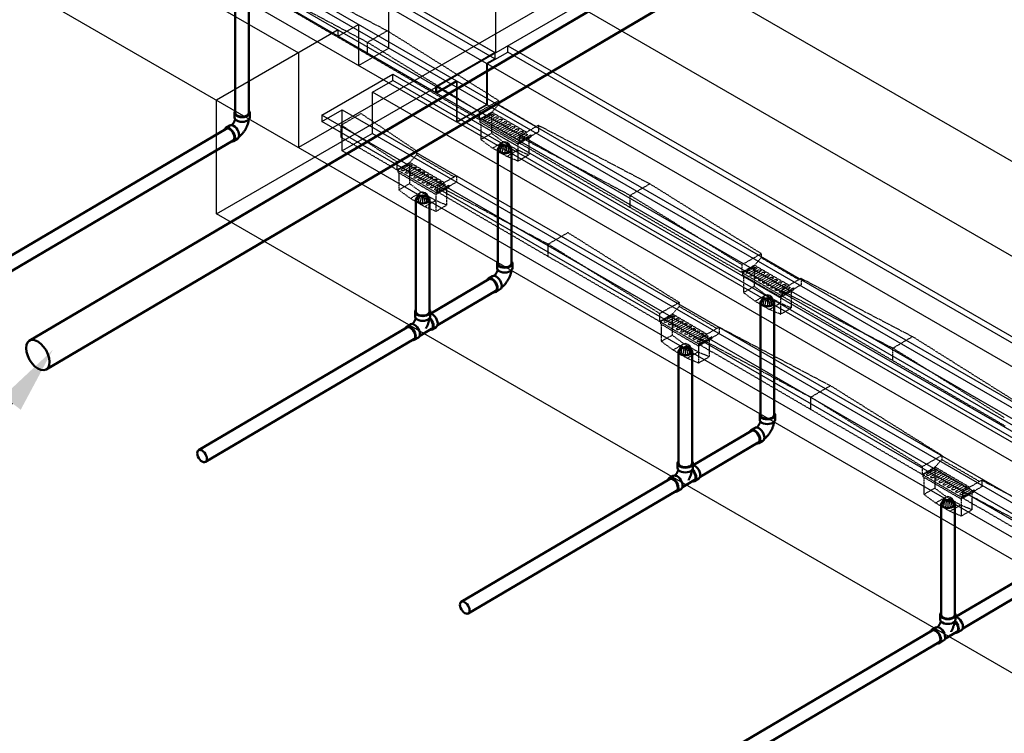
# Model space of a CAD drawing. Header units: inches. Extents: x 169 to 20644, y -1032 to 721.
# Tile 7 of 42: x 642 to 897, y 63 to 247. Entities that reach past the tile are written whole.
import ezdxf
from ezdxf import colors
from ezdxf.entities.mleader import LeaderData, LeaderLine
from ezdxf.math import Vec2, Vec3

# ---------------------------------------------------------------- set-up
doc = ezdxf.new("R2010")
doc.units = ezdxf.units.IN
doc.header["$LTSCALE"] = 0.5
doc.header["$MEASUREMENT"] = 0
doc.linetypes.add('HIDDEN2', pattern=[0.1875, 0.125, -0.0625])
for name, color, linetype in [('M-DETL-LIGHT', 1, 'Continuous'), ('M-SECT-PATT', 8, 'Continuous'), ('P-PIPE', 3, 'Continuous'), ('S-ANNO-DIMS', 1, 'Continuous')]:
    doc.layers.add(name, color=color, linetype=linetype)
doc.styles.add('Annotative', font='romans.shx', dxfattribs={"width": 0.8, "height": 0.125})

# ---------------------------------------------------------------- blocks, each defined once
blk = doc.blocks.new('Tee Reducing Sanitary - PVC - Sch 40 - DWV - Standard-1095242-DRAINAGE ISOMETRIC')
at = {"layer": 'P-PIPE', "color": 90, "lineweight": 50}
for p, q in [((1207.93, -120.52), (1207.93, -121.74)), ((1211.88, -121.74), (1211.88, -120.52)), ((1206.8, -123.78), (1205.73, -124.41)), ((1212.33, -125.12), (1213.39, -124.49)), ((1207.74, -127.82), (1208.8, -127.19)), ((1209.15, -126.73), (1212.22, -124.92))]:
    blk.add_line(p, q, dxfattribs=at)
for points in [[(1208.11, -120.05, 0), (1207.99, -120.22, 0), (1207.93, -120.52, 0), (1207.99, -120.81, 0), (1208.19, -121.09, 0), (1208.51, -121.32, 0)], [(1208.51, -122.55, 0), (1208.19, -122.31, 0), (1207.99, -122.04, 0), (1207.93, -121.74, 0)], [(1208.51, -121.32, 0), (1208.92, -121.51, 0), (1209.39, -121.62, 0), (1209.91, -121.66, 0), (1210.42, -121.62, 0), (1210.9, -121.51, 0), (1211.3, -121.32, 0), (1211.62, -121.09, 0), (1211.82, -120.81, 0), (1211.88, -120.52, 0), (1211.82, -120.22, 0), (1211.65, -119.99, 0)], [(1211.88, -121.74, 0), (1211.82, -122.04, 0), (1211.62, -122.31, 0), (1211.3, -122.55, 0), (1210.9, -122.73, 0), (1210.42, -122.84, 0), (1209.91, -122.88, 0), (1209.39, -122.84, 0), (1208.92, -122.73, 0), (1208.51, -122.55, 0)], [(1211.78, -125.18, 0), (1212.04, -125.21, 0), (1212.33, -125.12, 0), (1212.55, -124.91, 0), (1212.68, -124.61, 0), (1212.73, -124.22, 0), (1212.68, -123.78, 0), (1212.53, -123.31, 0), (1212.31, -122.85, 0), (1212.01, -122.42, 0), (1211.76, -122.16, 0)], [(1211.9, -121.01, 0), (1212.01, -121.02, 0), (1212.37, -121.18, 0)], [(1212.37, -121.18, 0), (1212.74, -121.44, 0), (1213.08, -121.8, 0), (1213.37, -122.22, 0), (1213.59, -122.68, 0), (1213.74, -123.15, 0), (1213.79, -123.59, 0), (1213.74, -123.98, 0), (1213.61, -124.29, 0), (1213.4, -124.48, 0)], [(1206.72, -124.51, 0), (1206.36, -124.35, 0), (1206.03, -124.32, 0), (1205.74, -124.41, 0), (1205.52, -124.61, 0), (1205.42, -124.84, 0)], [(1207.12, -127.88, 0), (1207.45, -127.91, 0), (1207.74, -127.82, 0), (1207.96, -127.62, 0), (1208.09, -127.31, 0), (1208.14, -126.92, 0), (1208.09, -126.48, 0), (1207.94, -126.01, 0), (1207.72, -125.55, 0), (1207.43, -125.13, 0), (1207.09, -124.77, 0), (1206.72, -124.51, 0)], [(1206.8, -123.78, 0), (1207.09, -123.69, 0), (1207.42, -123.73, 0), (1207.79, -123.88, 0)], [(1208.1, -122.18, 0), (1208.06, -122.32, 0), (1208.03, -122.39, 0), (1208.01, -122.46, 0), (1207.98, -122.54, 0), (1207.95, -122.61, 0), (1207.92, -122.69, 0), (1207.89, -122.76, 0), (1207.85, -122.84, 0), (1207.81, -122.91, 0), (1207.77, -122.98, 0), (1207.73, -123.06, 0), (1207.69, -123.13, 0), (1207.64, -123.2, 0), (1207.6, -123.27, 0), (1207.55, -123.33, 0), (1207.5, -123.4, 0), (1207.45, -123.46, 0), (1207.4, -123.52, 0), (1207.35, -123.58, 0), (1207.3, -123.64, 0), (1207.25, -123.69, 0), (1207.24, -123.7, 0)], [(1207.79, -123.88, 0), (1208.15, -124.15, 0), (1208.49, -124.5, 0), (1208.78, -124.92, 0), (1209, -125.39, 0), (1209.15, -125.85, 0), (1209.2, -126.3, 0), (1209.16, -126.69, 0), (1209.02, -126.99, 0), (1208.8, -127.2, 0)], [(1211.61, -122.37, 0), (1211.61, -122.39, 0), (1211.59, -122.55, 0), (1211.56, -122.7, 0), (1211.53, -122.86, 0), (1211.49, -123.02, 0), (1211.45, -123.18, 0), (1211.41, -123.33, 0), (1211.36, -123.49, 0), (1211.31, -123.64, 0), (1211.25, -123.8, 0), (1211.19, -123.95, 0), (1211.12, -124.1, 0), (1211.06, -124.25, 0), (1210.98, -124.4, 0), (1210.91, -124.54, 0), (1210.83, -124.69, 0), (1210.75, -124.83, 0), (1210.72, -124.88, 0)], [(1211.69, -122.28, 0), (1211.93, -122.54, 0), (1212.19, -122.91, 0), (1212.39, -123.32, 0), (1212.52, -123.73, 0), (1212.56, -124.13, 0), (1212.53, -124.47, 0), (1212.41, -124.74, 0), (1212.21, -124.92, 0)]]:
    blk.add_polyline3d(points, dxfattribs=at)
blk = doc.blocks.new('Bend - PVC - Sch 40 - DWV_USACE - Standard-V30-DRAINAGE ISOMETRIC')
at = {"layer": 'P-PIPE', "color": 90, "lineweight": 50}
for p, q in [((1286.15, -165.68), (1286.15, -166.91)), ((1290.11, -166.91), (1290.11, -165.68)), ((1284.96, -168.98), (1283.9, -169.6)), ((1285.91, -173.01), (1286.97, -172.39))]:
    blk.add_line(p, q, dxfattribs=at)
for points in [[(1286.3, -165.28, 0), (1286.22, -165.38, 0), (1286.15, -165.68, 0), (1286.22, -165.98, 0), (1286.42, -166.25, 0), (1286.73, -166.49, 0)], [(1286.73, -166.49, 0), (1287.14, -166.67, 0), (1287.62, -166.78, 0), (1288.13, -166.82, 0), (1288.64, -166.78, 0), (1289.12, -166.67, 0), (1289.53, -166.49, 0), (1289.85, -166.25, 0), (1290.04, -165.98, 0), (1290.11, -165.68, 0), (1290.04, -165.38, 0), (1289.97, -165.28, 0)], [(1286.32, -167.35, 0), (1286.3, -167.41, 0), (1286.28, -167.48, 0), (1286.26, -167.55, 0), (1286.24, -167.63, 0), (1286.21, -167.7, 0), (1286.18, -167.77, 0), (1286.15, -167.85, 0), (1286.12, -167.92, 0), (1286.08, -167.99, 0), (1286.04, -168.07, 0), (1286, -168.14, 0), (1285.96, -168.21, 0), (1285.92, -168.28, 0), (1285.87, -168.35, 0), (1285.83, -168.42, 0), (1285.78, -168.49, 0), (1285.73, -168.56, 0), (1285.68, -168.62, 0), (1285.63, -168.68, 0), (1285.58, -168.74, 0), (1285.53, -168.79, 0), (1285.48, -168.85, 0), (1285.43, -168.89, 0), (1285.42, -168.9, 0)], [(1286.73, -167.71, 0), (1286.42, -167.48, 0), (1286.22, -167.2, 0), (1286.15, -166.91, 0)], [(1290.11, -166.91, 0), (1290.04, -167.2, 0), (1289.85, -167.48, 0), (1289.53, -167.71, 0), (1289.12, -167.89, 0), (1288.64, -168.01, 0), (1288.13, -168.05, 0), (1287.62, -168.01, 0), (1287.14, -167.89, 0), (1286.73, -167.71, 0)], [(1289.85, -167.48, 0), (1289.84, -167.55, 0), (1289.82, -167.71, 0), (1289.79, -167.87, 0), (1289.76, -168.03, 0), (1289.72, -168.18, 0), (1289.68, -168.34, 0), (1289.63, -168.5, 0), (1289.59, -168.65, 0), (1289.53, -168.8, 0), (1289.48, -168.96, 0), (1289.42, -169.11, 0), (1289.35, -169.26, 0), (1289.28, -169.41, 0), (1289.21, -169.56, 0), (1289.14, -169.7, 0), (1289.06, -169.85, 0), (1288.98, -169.99, 0), (1288.89, -170.13, 0), (1288.8, -170.27, 0), (1288.71, -170.4, 0), (1288.62, -170.54, 0), (1288.52, -170.67, 0), (1288.42, -170.8, 0), (1288.32, -170.93, 0), (1288.21, -171.05, 0), (1288.1, -171.17, 0), (1287.99, -171.29, 0), (1287.88, -171.4, 0), (1287.76, -171.51, 0), (1287.64, -171.62, 0), (1287.51, -171.73, 0), (1287.39, -171.83, 0), (1287.33, -171.87, 0)], [(1284.89, -169.7, 0), (1284.53, -169.55, 0), (1284.19, -169.51, 0), (1283.91, -169.6, 0), (1283.69, -169.8, 0), (1283.6, -170, 0)], [(1285.44, -173.09, 0), (1285.62, -173.1, 0), (1285.91, -173.02, 0), (1286.13, -172.81, 0), (1286.26, -172.5, 0), (1286.31, -172.12, 0), (1286.25, -171.67, 0), (1286.11, -171.2, 0), (1285.89, -170.74, 0), (1285.59, -170.32, 0), (1285.25, -169.96, 0), (1284.89, -169.7, 0)], [(1284.96, -168.98, 0), (1284.97, -168.97, 0), (1285.25, -168.89, 0), (1285.59, -168.92, 0), (1285.95, -169.08, 0)], [(1285.95, -169.08, 0), (1286.31, -169.34, 0), (1286.65, -169.69, 0), (1286.95, -170.12, 0), (1287.17, -170.58, 0), (1287.31, -171.05, 0), (1287.37, -171.49, 0), (1287.32, -171.88, 0), (1287.19, -172.19, 0), (1286.97, -172.39, 0)]]:
    blk.add_polyline3d(points, dxfattribs=at)
for centre, start, end in [((1287.17, -166.17), 126.6849, 134.3783), ((1289.1, -166.17), 45.6217, 53.3151)]:
    blk.add_arc(centre, 1.24, start, end, dxfattribs=at)
blk = doc.blocks.new('Mechanical_Box_H_rvt-1-DRAINAGE ISOMETRIC')
at = {"layer": 'M-DETL-LIGHT', "linetype": 'HIDDEN2'}
for p, q in [((708.57, 259.3), (737.33, 244.18)), ((761.06, 221.22), (703.26, 254.92)), ((703.54, 256.42), (732.23, 241.2)), ((732.23, 241.2), (737.33, 244.18)), ((766.09, 226.15), (737.33, 244.18)), ((732.23, 237.97), (732.23, 241.2)), ((761.06, 223.27), (732.23, 241.2)), ((766.09, 226.09), (761.06, 223.22)), ((764.39, 223.12), (766.09, 225.06)), ((766.09, 226.09), (766.09, 225.06)), ((775.84, 219.38), (766.09, 225.06)), ((725.43, 219.79), (730.53, 222.77)), ((744.87, 213.14), (730.53, 222.77)), ((761.06, 223.22), (761.06, 221.22)), ((764.39, 223.12), (761.06, 221.22)), ((764.58, 223), (761.26, 221.11)), ((764.37, 222.52), (762.34, 221.36)), ((764.81, 222.17), (762.76, 221)), ((765.45, 221.9), (763.42, 220.74)), ((765.88, 221.54), (763.83, 220.37)), ((764.28, 222.44), (764.28, 217.68)), ((773.3, 217.92), (764.38, 223.12)), ((725.43, 216.56), (725.43, 219.79)), ((739.85, 210.27), (725.43, 219.79)), ((771.43, 215.18), (761.06, 221.22)), ((761.26, 221.11), (761.26, 220.6)), ((771.14, 214.84), (761.26, 220.6)), ((761.5, 220.46), (761.5, 216.06)), ((766.52, 221.27), (764.49, 220.11)), ((766.96, 220.92), (764.91, 219.74)), ((767.6, 220.64), (765.57, 219.48)), ((768.03, 220.29), (765.98, 219.12)), ((768.67, 220.02), (766.64, 218.86)), ((769.1, 219.66), (767.06, 218.49)), ((769.74, 219.39), (767.71, 218.23)), ((770.18, 219.04), (768.13, 217.87)), ((776.45, 219.72), (771.43, 216.85)), ((776.45, 219.72), (805.21, 204.6)), ((776.45, 219.72), (776.45, 218.05)), ((739.85, 208.22), (725.43, 216.62)), ((761.5, 216.06), (764.28, 217.68)), ((767.31, 215.45), (764.28, 217.68)), ((770.82, 218.77), (768.79, 217.6)), ((771.25, 218.41), (769.2, 217.24)), ((771.89, 218.14), (769.86, 216.98)), ((772.33, 217.78), (770.28, 216.61)), ((772.97, 217.51), (770.94, 216.35)), ((774.46, 217.24), (771.14, 215.34)), ((774.46, 216.74), (771.14, 214.84)), ((773.4, 217.16), (771.35, 215.99)), ((776.45, 218.05), (771.43, 215.18)), ((771.43, 216.85), (800.11, 201.63)), ((771.43, 216.85), (771.43, 215.18)), ((773.89, 216.41), (773.89, 212.07)), ((774.46, 217.24), (774.46, 216.74)), ((764.53, 213.83), (761.5, 216.06)), ((764.53, 213.83), (767.31, 215.45)), ((768.21, 211.69), (764.53, 213.83)), ((770.99, 213.31), (767.31, 215.45)), ((771.11, 214.86), (771.11, 210.46)), ((828.95, 181.65), (771.14, 215.34)), ((771.14, 215.34), (771.14, 214.84)), ((744.87, 213.08), (739.85, 210.21)), ((743.17, 210.12), (744.87, 212.06)), ((744.87, 213.08), (744.87, 212.06)), ((754.63, 206.37), (744.87, 212.06)), ((768.21, 211.69), (770.99, 213.31)), ((771.11, 210.46), (768.21, 211.69)), ((773.89, 212.07), (770.99, 213.31)), ((771.11, 210.46), (773.89, 212.07)), ((739.85, 210.21), (739.85, 208.22)), ((743.17, 210.12), (739.85, 208.22)), ((743.37, 210), (740.05, 208.1)), ((743.16, 209.52), (741.13, 208.36)), ((743.6, 209.16), (741.55, 207.99)), ((744.23, 208.89), (742.21, 207.73)), ((743.07, 209.44), (743.07, 204.67)), ((752.08, 204.92), (743.17, 210.11)), ((750.21, 202.17), (739.85, 208.22)), ((740.05, 208.1), (740.05, 207.6)), ((749.93, 201.83), (740.05, 207.6)), ((740.29, 207.46), (740.29, 203.05)), ((744.67, 208.54), (742.62, 207.36)), ((745.31, 208.26), (743.28, 207.1)), ((745.74, 207.91), (743.69, 206.74)), ((746.38, 207.64), (744.35, 206.48)), ((746.82, 207.28), (744.77, 206.11)), ((747.46, 207.01), (745.43, 205.85)), ((747.89, 206.66), (745.84, 205.49)), ((748.53, 206.39), (746.5, 205.23)), ((755.24, 206.72), (750.21, 203.85)), ((755.24, 206.72), (755.24, 205.05)), ((740.29, 203.05), (743.07, 204.67)), ((746.09, 202.45), (743.07, 204.67)), ((748.97, 206.03), (746.92, 204.86)), ((749.6, 205.76), (747.58, 204.6)), ((750.04, 205.41), (747.99, 204.23)), ((750.68, 205.13), (748.65, 203.97)), ((751.11, 204.78), (749.06, 203.61)), ((751.75, 204.51), (749.72, 203.35)), ((753.25, 204.24), (749.93, 202.34)), ((753.25, 203.73), (749.93, 201.83)), ((752.19, 204.15), (750.14, 202.98)), ((755.24, 205.05), (750.21, 202.17)), ((750.21, 204.23), (778.9, 189.01)), ((750.21, 203.85), (750.21, 202.17)), ((753.25, 204.24), (753.25, 203.73)), ((800.11, 201.63), (805.21, 204.6)), ((833.97, 186.57), (805.21, 204.6)), ((743.31, 200.83), (740.29, 203.05)), ((743.31, 200.83), (746.09, 202.45)), ((749.78, 200.3), (746.09, 202.45)), ((749.9, 201.85), (749.9, 197.45)), ((807.73, 169.02), (749.93, 202.72)), ((749.93, 202.34), (749.93, 201.83)), ((752.68, 203.41), (752.68, 199.07)), ((800.11, 198.4), (800.11, 201.63)), ((828.95, 183.7), (800.11, 201.63)), ((747, 198.68), (743.31, 200.83)), ((747, 198.68), (749.78, 200.3)), ((749.9, 197.45), (747, 198.68)), ((752.68, 199.07), (749.78, 200.3)), ((749.9, 197.45), (752.68, 199.07)), ((778.9, 189.01), (784, 191.98)), ((812.76, 173.95), (784, 191.98)), ((778.9, 185.77), (778.9, 189.01)), ((807.73, 171.08), (778.9, 189.01)), ((833.97, 186.52), (828.95, 183.65)), ((833.97, 186.52), (833.97, 185.49)), ((828.95, 183.65), (828.95, 181.65)), ((832.27, 183.55), (828.95, 181.65)), ((832.46, 183.43), (829.14, 181.53)), ((841.18, 178.35), (832.26, 183.55)), ((832.27, 183.55), (833.97, 185.49)), ((843.73, 179.81), (833.97, 185.49)), ((839.31, 175.61), (828.95, 181.65)), ((829.14, 181.53), (829.14, 181.03)), ((839.03, 175.27), (829.14, 181.03)), ((829.38, 180.89), (829.38, 176.49)), ((832.26, 182.95), (830.23, 181.79)), ((832.69, 182.6), (830.64, 181.43)), ((833.33, 182.32), (831.3, 181.16)), ((833.76, 181.97), (831.72, 180.8)), ((832.16, 182.87), (832.16, 178.11)), ((834.4, 181.7), (832.37, 180.54)), ((834.84, 181.34), (832.79, 180.17)), ((835.48, 181.07), (833.45, 179.91)), ((835.91, 180.72), (833.86, 179.55)), ((836.55, 180.45), (834.52, 179.29)), ((836.99, 180.09), (834.94, 178.92)), ((837.63, 179.82), (835.6, 178.66)), ((838.06, 179.47), (836.01, 178.29)), ((838.7, 179.19), (836.67, 178.03)), ((839.13, 178.84), (837.09, 177.67)), ((839.77, 178.57), (837.74, 177.41)), ((840.21, 178.21), (838.16, 177.04)), ((844.33, 180.15), (839.31, 177.28)), ((844.33, 178.48), (839.31, 175.61)), ((844.33, 180.15), (873.09, 165.1)), ((844.33, 180.15), (844.33, 178.48)), ((829.38, 176.49), (832.16, 178.11)), ((832.41, 174.26), (829.38, 176.49)), ((835.19, 175.88), (832.16, 178.11)), ((832.41, 174.26), (835.19, 175.88)), ((838.87, 173.73), (835.19, 175.88)), ((840.85, 177.94), (838.82, 176.78)), ((842.34, 177.67), (839.03, 175.77)), ((842.34, 177.17), (839.03, 175.27)), ((897.03, 141.96), (839.03, 175.77)), ((839.03, 175.77), (839.03, 175.27)), ((841.28, 177.59), (839.23, 176.42)), ((839.31, 177.28), (839.31, 175.61)), ((839.31, 176.96), (867.99, 162.12)), ((841.77, 176.84), (841.77, 172.5)), ((842.34, 177.67), (842.34, 177.17)), ((812.76, 173.89), (807.73, 171.02)), ((812.76, 173.89), (812.76, 172.87)), ((836.09, 172.11), (832.41, 174.26)), ((836.09, 172.11), (838.87, 173.73)), ((841.77, 172.5), (838.87, 173.73)), ((838.99, 175.29), (838.99, 170.88)), ((807.73, 171.02), (807.73, 169.02)), ((811.06, 170.92), (807.73, 169.02)), ((811.25, 170.8), (807.93, 168.91)), ((819.97, 165.72), (811.05, 170.92)), ((811.06, 170.92), (812.76, 172.87)), ((822.51, 167.18), (812.76, 172.87)), ((838.99, 170.88), (836.09, 172.11)), ((838.99, 170.88), (841.77, 172.5)), ((818.1, 162.98), (807.73, 169.02)), ((807.93, 168.91), (807.93, 168.4)), ((817.81, 162.64), (807.93, 168.4)), ((808.17, 168.26), (808.17, 163.86)), ((811.04, 170.32), (809.01, 169.16)), ((811.48, 169.97), (809.43, 168.8)), ((812.12, 169.7), (810.09, 168.54)), ((812.55, 169.34), (810.5, 168.17)), ((810.95, 170.24), (810.95, 165.48)), ((813.19, 169.07), (811.16, 167.91)), ((813.63, 168.72), (811.58, 167.55)), ((814.27, 168.45), (812.24, 167.29)), ((814.7, 168.09), (812.65, 166.92)), ((808.17, 163.86), (810.95, 165.48)), ((813.98, 163.25), (810.95, 165.48)), ((815.34, 167.82), (813.31, 166.66)), ((815.77, 167.47), (813.72, 166.29)), ((816.41, 167.19), (814.38, 166.03)), ((816.85, 166.84), (814.8, 165.67)), ((817.49, 166.57), (815.46, 165.41)), ((817.92, 166.21), (815.87, 165.04)), ((818.56, 165.94), (816.53, 164.78)), ((819, 165.59), (816.95, 164.42)), ((823.12, 167.53), (818.1, 164.65)), ((823.12, 165.86), (818.1, 162.98)), ((823.12, 167.53), (851.88, 152.41)), ((823.12, 167.53), (823.12, 165.86)), ((811.2, 161.64), (808.17, 163.86)), ((811.2, 161.64), (813.98, 163.25)), ((817.66, 161.11), (813.98, 163.25)), ((819.64, 165.32), (817.61, 164.16)), ((821.13, 165.04), (817.81, 163.15)), ((821.13, 164.54), (817.81, 162.64)), ((875.61, 129.45), (817.81, 163.15)), ((817.81, 163.15), (817.81, 162.64)), ((820.07, 164.96), (818.02, 163.79)), ((818.1, 164.65), (846.78, 149.44)), ((818.1, 164.65), (818.1, 162.98)), ((820.56, 164.21), (820.56, 159.88)), ((821.13, 165.04), (821.13, 164.54)), ((867.99, 162.12), (873.09, 165.1)), ((901.85, 147), (873.09, 165.1)), ((814.88, 159.49), (811.2, 161.64)), ((814.88, 159.49), (817.66, 161.11)), ((820.56, 159.88), (817.66, 161.11)), ((817.78, 162.66), (817.78, 158.26)), ((867.99, 158.89), (867.99, 162.12)), ((896.83, 144.13), (867.99, 162.12)), ((817.78, 158.26), (814.88, 159.49)), ((817.78, 158.26), (820.56, 159.88)), ((846.78, 149.44), (851.88, 152.41)), ((880.64, 134.38), (851.88, 152.41)), ((846.78, 146.2), (846.78, 149.44)), ((875.61, 131.5), (846.78, 149.44)), ((880.64, 134.32), (875.61, 131.45)), ((878.94, 131.35), (880.64, 133.3)), ((880.64, 134.32), (880.64, 133.3)), ((890.39, 127.61), (880.64, 133.3)), ((875.61, 131.45), (875.61, 129.45)), ((878.94, 131.35), (875.61, 129.45)), ((879.13, 131.23), (875.81, 129.34)), ((878.93, 130.75), (876.9, 129.59)), ((879.36, 130.4), (877.31, 129.23)), ((880, 130.13), (877.97, 128.97)), ((878.83, 130.67), (878.83, 125.91)), ((887.85, 126.15), (878.93, 131.35)), ((885.98, 123.41), (875.61, 129.45)), ((875.81, 129.34), (875.81, 128.83)), ((885.7, 123.07), (875.81, 128.83)), ((876.05, 128.69), (876.05, 124.29)), ((880.43, 129.77), (878.39, 128.6)), ((881.07, 129.5), (879.04, 128.34)), ((881.51, 129.15), (879.46, 127.98)), ((882.15, 128.88), (880.12, 127.71)), ((882.58, 128.52), (880.53, 127.35)), ((883.22, 128.25), (881.19, 127.09)), ((883.66, 127.89), (881.61, 126.72)), ((884.3, 127.62), (882.27, 126.46)), ((884.73, 127.27), (882.68, 126.1)), ((891, 127.96), (885.98, 125.08)), ((891, 127.96), (919.76, 112.84)), ((891, 127.96), (891, 126.28)), ((876.05, 124.29), (878.83, 125.91)), ((881.86, 123.68), (878.83, 125.91)), ((885.37, 127), (883.34, 125.84)), ((885.8, 126.64), (883.76, 125.47)), ((886.44, 126.37), (884.41, 125.21)), ((886.88, 126.02), (884.83, 124.85)), ((887.52, 125.74), (885.49, 124.58)), ((889.01, 125.47), (885.7, 123.58)), ((889.01, 124.97), (885.7, 123.07)), ((887.95, 125.39), (885.9, 124.22)), ((891, 126.28), (885.98, 123.41)), ((885.98, 125.08), (914.66, 109.86)), ((885.98, 125.08), (885.98, 123.41)), ((889.01, 125.47), (889.01, 124.97)), ((879.08, 122.06), (876.05, 124.29)), ((879.08, 122.06), (881.86, 123.68)), ((885.54, 121.54), (881.86, 123.68)), ((885.66, 123.09), (885.66, 118.69)), ((943.5, 89.88), (885.7, 123.58)), ((885.7, 123.58), (885.7, 123.07)), ((888.44, 124.64), (888.44, 120.31)), ((882.76, 119.92), (879.08, 122.06)), ((882.76, 119.92), (885.54, 121.54)), ((885.66, 118.69), (882.76, 119.92)), ((888.44, 120.31), (885.54, 121.54)), ((885.66, 118.69), (888.44, 120.31))]:
    blk.add_line(p, q, dxfattribs=at)
at = {"layer": 'M-DETL-LIGHT', "linetype": 'Continuous'}
for p, q in [((767.7, 214.66), (767.7, 212.75)), ((746.48, 201.66), (746.48, 199.74)), ((835.58, 175.09), (835.58, 173.18)), ((814.37, 162.46), (814.37, 160.55)), ((882.25, 122.89), (882.25, 120.98))]:
    blk.add_line(p, q, dxfattribs=at)
at = {"layer": 'M-DETL-LIGHT', "color": 1, "linetype": 'Continuous'}
for centre, radius, start, end in [((767.87, 213.71), 1.78, 95.745, 183.3375), ((767.84, 213.65), 1.67, 129.6759, 176.1977), ((768.38, 213.23), 2.13, 131.7697, 173.1765), ((769.32, 213.02), 2.73, 141.495, 179.1974), ((773.49, 212.42), 6.43, 159.6343, 176.2953), ((767.52, 213.71), 1.78, 356.6625, 84.255), ((761.91, 212.42), 6.43, 3.7047, 20.3657), ((766.07, 213.02), 2.73, 0.8026, 38.505), ((767.01, 213.23), 2.13, 6.8235, 48.2303), ((767.55, 213.65), 1.67, 3.8023, 50.3241), ((746.66, 200.7), 1.78, 95.745, 183.3375), ((746.63, 200.65), 1.67, 129.6759, 176.1977), ((747.17, 200.22), 2.13, 131.7697, 173.1765), ((748.11, 200.02), 2.73, 141.495, 179.1974), ((752.27, 199.42), 6.43, 159.6343, 176.2953), ((746.31, 200.7), 1.78, 356.6625, 84.255), ((740.69, 199.42), 6.43, 3.7047, 20.3657), ((744.86, 200.02), 2.73, 0.8026, 38.505), ((745.8, 200.22), 2.13, 6.8235, 48.2303), ((746.34, 200.65), 1.67, 3.8023, 50.3241), ((835.76, 174.14), 1.78, 95.745, 183.3375), ((835.4, 174.14), 1.78, 356.6625, 84.255), ((835.72, 174.08), 1.67, 129.6759, 176.1977), ((836.27, 173.66), 2.13, 131.7697, 173.1765), ((837.2, 173.45), 2.73, 141.495, 179.1974), ((841.37, 172.85), 6.43, 159.6343, 176.2953), ((829.79, 172.85), 6.43, 3.7047, 20.3657), ((833.95, 173.45), 2.73, 0.8026, 38.505), ((834.89, 173.66), 2.13, 6.8235, 48.2303), ((835.43, 174.08), 1.67, 3.8023, 50.3241), ((814.54, 161.51), 1.78, 95.745, 183.3375), ((814.19, 161.51), 1.78, 356.6625, 84.255), ((814.51, 161.46), 1.67, 129.6759, 176.1977), ((815.05, 161.03), 2.13, 131.7697, 173.1765), ((815.99, 160.82), 2.73, 141.495, 179.1974), ((820.16, 160.22), 6.43, 159.6343, 176.2953), ((808.57, 160.22), 6.43, 3.7047, 20.3657), ((812.74, 160.82), 2.73, 0.8026, 38.505), ((813.68, 161.03), 2.13, 6.8235, 48.2303), ((814.22, 161.46), 1.67, 3.8023, 50.3241), ((882.43, 121.94), 1.78, 95.745, 183.3375), ((882.39, 121.88), 1.67, 129.6759, 176.1977), ((882.94, 121.46), 2.13, 131.7697, 173.1765), ((883.87, 121.25), 2.73, 141.495, 179.1974), ((888.04, 120.65), 6.43, 159.6343, 176.2953), ((882.07, 121.94), 1.78, 356.6625, 84.255), ((876.46, 120.65), 6.43, 3.7047, 20.3657), ((880.62, 121.25), 2.73, 0.8026, 38.505), ((881.56, 121.46), 2.13, 6.8235, 48.2303), ((882.1, 121.88), 1.67, 3.8023, 50.3241)]:
    blk.add_arc(centre, radius, start, end, dxfattribs=at)
at = {"layer": 'M-DETL-LIGHT', "linetype": 'HIDDEN2', "extrusion": (0, 0, -1)}
for centre, start_param, end_param in [((764.57, 222.33), 4.095331, 7.203451), ((765.64, 221.71), 4.095331, 7.203451), ((762.57, 221.19), 0.920266, 4.095331), ((763.65, 220.56), 0.920266, 4.095331), ((764.72, 219.94), 0.920266, 4.095331), ((765.79, 219.31), 0.920266, 4.095331), ((766.72, 221.08), 4.095331, 7.203451), ((767.79, 220.45), 4.095331, 7.203451), ((768.87, 219.83), 4.095331, 7.203451), ((769.94, 219.2), 4.095331, 7.203451), ((766.87, 218.69), 0.920266, 4.095331), ((767.94, 218.06), 0.920266, 4.095331), ((769.02, 217.43), 0.920266, 4.095331), ((770.09, 216.81), 0.920266, 4.095331), ((771.01, 218.58), 4.095331, 7.203451), ((771.16, 216.18), 0.920266, 4.095331), ((772.09, 217.95), 4.095331, 7.203451), ((773.16, 217.32), 4.095331, 7.203451), ((743.36, 209.33), 4.095331, 7.203451), ((744.43, 208.7), 4.095331, 7.203451), ((741.36, 208.18), 0.920266, 4.095331), ((742.43, 207.56), 0.920266, 4.095331), ((743.51, 206.93), 0.920266, 4.095331), ((744.58, 206.31), 0.920266, 4.095331), ((745.51, 208.07), 4.095331, 7.203451), ((746.58, 207.45), 4.095331, 7.203451), ((747.65, 206.82), 4.095331, 7.203451), ((748.73, 206.2), 4.095331, 7.203451), ((745.66, 205.68), 0.920266, 4.095331), ((746.73, 205.05), 0.920266, 4.095331), ((747.8, 204.43), 0.920266, 4.095331), ((748.88, 203.8), 0.920266, 4.095331), ((749.8, 205.57), 4.095331, 7.203451), ((750.88, 204.94), 4.095331, 7.203451), ((751.95, 204.32), 4.095331, 7.203451), ((749.95, 203.18), 0.920266, 4.095331), ((830.46, 181.62), 0.920266, 4.095331), ((831.53, 180.99), 0.920266, 4.095331), ((832.45, 182.76), 4.095331, 7.203451), ((833.53, 182.14), 4.095331, 7.203451), ((834.6, 181.51), 4.095331, 7.203451), ((835.68, 180.88), 4.095331, 7.203451), ((832.6, 180.37), 0.920266, 4.095331), ((833.68, 179.74), 0.920266, 4.095331), ((834.75, 179.11), 0.920266, 4.095331), ((835.83, 178.49), 0.920266, 4.095331), ((836.75, 180.26), 4.095331, 7.203451), ((837.82, 179.63), 4.095331, 7.203451), ((838.9, 179.01), 4.095331, 7.203451), ((839.97, 178.38), 4.095331, 7.203451), ((836.9, 177.86), 0.920266, 4.095331), ((837.97, 177.24), 0.920266, 4.095331), ((839.05, 176.61), 0.920266, 4.095331), ((841.05, 177.75), 4.095331, 7.203451), ((809.24, 168.99), 0.920266, 4.095331), ((810.32, 168.37), 0.920266, 4.095331), ((811.24, 170.14), 4.095331, 7.203451), ((812.31, 169.51), 4.095331, 7.203451), ((813.39, 168.88), 4.095331, 7.203451), ((814.46, 168.26), 4.095331, 7.203451), ((811.39, 167.74), 0.920266, 4.095331), ((812.46, 167.11), 0.920266, 4.095331), ((813.54, 166.49), 0.920266, 4.095331), ((814.61, 165.86), 0.920266, 4.095331), ((815.54, 167.63), 4.095331, 7.203451), ((816.61, 167), 4.095331, 7.203451), ((817.68, 166.38), 4.095331, 7.203451), ((818.76, 165.75), 4.095331, 7.203451), ((815.69, 165.24), 0.920266, 4.095331), ((816.76, 164.61), 0.920266, 4.095331), ((817.83, 163.98), 0.920266, 4.095331), ((819.83, 165.13), 4.095331, 7.203451), ((879.12, 130.56), 4.095331, 7.203451), ((880.2, 129.94), 4.095331, 7.203451), ((877.12, 129.42), 0.920266, 4.095331), ((878.2, 128.8), 0.920266, 4.095331), ((879.27, 128.17), 0.920266, 4.095331), ((880.35, 127.54), 0.920266, 4.095331), ((881.27, 129.31), 4.095331, 7.203451), ((882.34, 128.69), 4.095331, 7.203451), ((883.42, 128.06), 4.095331, 7.203451), ((884.49, 127.43), 4.095331, 7.203451), ((881.42, 126.92), 0.920266, 4.095331), ((882.49, 126.29), 0.920266, 4.095331), ((883.57, 125.67), 0.920266, 4.095331), ((884.64, 125.04), 0.920266, 4.095331), ((885.57, 126.81), 4.095331, 7.203451), ((886.64, 126.18), 4.095331, 7.203451), ((887.71, 125.56), 4.095331, 7.203451), ((885.72, 124.41), 0.920266, 4.095331)]:
    blk.add_ellipse(centre, major_axis=(0.355, 0.042), ratio=0.675017, start_param=start_param, end_param=end_param, dxfattribs=at)
at = {"layer": 'M-DETL-LIGHT', "linetype": 'HIDDEN2'}
for centre in [(767.7, 213.61), (746.48, 200.6), (835.58, 174.03), (814.37, 161.41), (882.25, 121.84)]:
    blk.add_ellipse(centre, major_axis=(1.6, 0), ratio=0.6329, start_param=0, end_param=3.141593, dxfattribs=at)
at = {"layer": 'M-DETL-LIGHT', "extrusion": (0, 0, -1)}
for centre in [(767.7, 213.61), (746.48, 200.6), (835.58, 174.03), (814.37, 161.41), (882.25, 121.84)]:
    blk.add_ellipse(centre, major_axis=(1.6, 0), ratio=0.6329, start_param=0, end_param=3.141593, dxfattribs=at)
at = {"layer": 'P-PIPE', "color": 90, "lineweight": 50}
for p, q in [((817.4, 265.75), (644.81, 164.04)), ((649.19, 156.61), (821.81, 258.34)), ((698.06, 253.1), (698.06, 222.97)), ((701.56, 222.97), (701.56, 253.02)), ((695.7, 218.85), (620.7, 174.65)), ((622.48, 171.63), (697.48, 215.83)), ((765.95, 213.5), (765.95, 184.03)), ((769.45, 184.03), (769.45, 213.5)), ((744.73, 200.54), (744.73, 171.54)), ((748.23, 171.54), (748.23, 200.54)), ((763.58, 179.91), (748.56, 171.06)), ((750.34, 168.04), (765.36, 176.9)), ((833.83, 173.91), (833.83, 144.84)), ((837.33, 144.84), (837.33, 173.95)), ((742.43, 167.44), (688.58, 135.71)), ((690.36, 132.69), (744.21, 164.43)), ((812.62, 161.21), (812.62, 132.34)), ((816.12, 132.34), (816.12, 161.36)), ((831.46, 140.72), (816.43, 131.86)), ((818.2, 128.84), (833.24, 137.7)), ((810.31, 128.25), (756.47, 96.52)), ((758.24, 93.5), (812.09, 125.24)), ((880.5, 121.79), (880.5, 93.15)), ((884, 93.15), (884, 121.79)), ((899.35, 101.53), (884.37, 92.7)), ((886.09, 89.65), (901.12, 98.51)), ((878.19, 89.06), (824.35, 57.33)), ((826.12, 54.31), (879.97, 86.05))]:
    blk.add_line(p, q, dxfattribs=at)
for points in [[(698.58, 222.25, 0), (698.3, 222.46, 0), (698.12, 222.71, 0), (698.06, 222.97, 0)], [(701.05, 222.25, 0), (700.69, 222.09, 0), (700.27, 221.99, 0), (699.81, 221.96, 0), (699.36, 221.99, 0), (698.94, 222.09, 0), (698.58, 222.25, 0)], [(701.56, 222.97, 0), (701.5, 222.71, 0), (701.33, 222.46, 0), (701.05, 222.25, 0)], [(695.7, 218.85, 0), (695.96, 218.93, 0), (696.26, 218.9, 0), (696.57, 218.76, 0)], [(696.57, 218.76, 0), (696.9, 218.53, 0), (697.2, 218.22, 0), (697.45, 217.84, 0), (697.65, 217.43, 0), (697.78, 217.02, 0), (697.83, 216.63, 0)], [(697.83, 216.63, 0), (697.79, 216.28, 0), (697.67, 216.01, 0), (697.48, 215.83, 0)], [(766.46, 214.22, 0), (766.18, 214.01, 0), (766.01, 213.76, 0), (765.95, 213.5, 0), (766.01, 213.24, 0), (766.18, 213, 0), (766.46, 212.79, 0)], [(768.93, 214.22, 0), (768.57, 214.38, 0), (768.15, 214.48, 0), (767.7, 214.51, 0), (767.24, 214.48, 0), (766.82, 214.38, 0), (766.46, 214.22, 0)], [(768.93, 212.79, 0), (769.21, 213, 0), (769.39, 213.24, 0), (769.45, 213.5, 0), (769.39, 213.76, 0), (769.21, 214.01, 0), (768.93, 214.22, 0)], [(766.46, 212.79, 0), (766.82, 212.63, 0), (767.24, 212.53, 0), (767.7, 212.49, 0), (768.15, 212.53, 0), (768.57, 212.63, 0), (768.93, 212.79, 0)], [(745.25, 201.25, 0), (744.97, 201.04, 0), (744.79, 200.8, 0), (744.73, 200.54, 0), (744.79, 200.28, 0), (744.97, 200.03, 0), (745.25, 199.82, 0)], [(747.72, 201.25, 0), (747.36, 201.41, 0), (746.94, 201.52, 0), (746.48, 201.55, 0), (746.03, 201.52, 0), (745.61, 201.41, 0), (745.25, 201.25, 0)], [(747.72, 199.82, 0), (748, 200.03, 0), (748.17, 200.28, 0), (748.23, 200.54, 0), (748.17, 200.8, 0), (748, 201.04, 0), (747.72, 201.25, 0)], [(745.25, 199.82, 0), (745.61, 199.66, 0), (746.03, 199.56, 0), (746.48, 199.53, 0), (746.94, 199.56, 0), (747.36, 199.66, 0), (747.72, 199.82, 0)], [(766.46, 183.32, 0), (766.18, 183.53, 0), (766.01, 183.77, 0), (765.95, 184.03, 0)], [(768.93, 183.32, 0), (768.57, 183.16, 0), (768.15, 183.06, 0), (767.7, 183.02, 0), (767.24, 183.06, 0), (766.82, 183.16, 0), (766.46, 183.32, 0)], [(769.45, 184.03, 0), (769.39, 183.77, 0), (769.21, 183.53, 0), (768.93, 183.32, 0)], [(763.59, 179.91, 0), (763.84, 179.99, 0), (764.14, 179.96, 0), (764.46, 179.83, 0)], [(764.46, 179.83, 0), (764.78, 179.59, 0), (765.08, 179.28, 0), (765.34, 178.9, 0), (765.54, 178.5, 0), (765.66, 178.08, 0), (765.71, 177.69, 0)], [(765.71, 177.69, 0), (765.67, 177.35, 0), (765.55, 177.07, 0), (765.36, 176.9, 0)], [(834.34, 174.64, 0), (834.06, 174.43, 0), (833.89, 174.19, 0), (833.83, 173.93, 0), (833.89, 173.66, 0), (834.06, 173.42, 0), (834.34, 173.21, 0)], [(836.82, 174.64, 0), (836.45, 174.8, 0), (836.03, 174.9, 0), (835.58, 174.94, 0), (835.13, 174.9, 0), (834.7, 174.8, 0), (834.34, 174.64, 0)], [(834.34, 173.21, 0), (834.7, 173.05, 0), (835.13, 172.95, 0), (835.58, 172.92, 0), (836.03, 172.95, 0), (836.45, 173.05, 0), (836.82, 173.21, 0)], [(836.82, 173.21, 0), (837.09, 173.42, 0), (837.27, 173.66, 0), (837.33, 173.93, 0), (837.27, 174.19, 0), (837.09, 174.43, 0), (836.82, 174.64, 0)], [(745.25, 170.82, 0), (744.97, 171.03, 0), (744.79, 171.27, 0), (744.73, 171.54, 0)], [(747.72, 170.82, 0), (747.36, 170.66, 0), (746.94, 170.56, 0), (746.48, 170.53, 0), (746.03, 170.56, 0), (745.61, 170.66, 0), (745.25, 170.82, 0)], [(748.23, 171.54, 0), (748.17, 171.27, 0), (748, 171.03, 0), (747.72, 170.82, 0)], [(742.43, 167.45, 0), (742.69, 167.53, 0), (742.98, 167.49, 0), (743.3, 167.36, 0)], [(743.3, 167.36, 0), (743.62, 167.13, 0), (743.92, 166.81, 0), (744.18, 166.44, 0), (744.38, 166.03, 0), (744.51, 165.61, 0), (744.55, 165.22, 0)], [(646.98, 163.83, 0), (646.19, 164.17, 0), (645.46, 164.24, 0), (644.83, 164.05, 0), (644.36, 163.6, 0), (644.06, 162.93, 0), (643.96, 162.09, 0)], [(650.06, 158.57, 0), (649.95, 159.53, 0), (649.64, 160.55, 0), (649.15, 161.56, 0), (648.51, 162.48, 0), (647.77, 163.25, 0), (646.98, 163.83, 0)], [(744.55, 165.22, 0), (744.52, 164.88, 0), (744.4, 164.61, 0), (744.2, 164.43, 0)], [(643.96, 162.09, 0), (644.08, 161.12, 0), (644.39, 160.1, 0), (644.88, 159.1, 0), (645.52, 158.17, 0), (646.25, 157.4, 0), (647.04, 156.82, 0)], [(813.13, 161.97, 0), (812.85, 161.76, 0), (812.68, 161.52, 0), (812.62, 161.26, 0), (812.68, 161, 0), (812.85, 160.75, 0), (813.13, 160.54, 0)], [(815.6, 161.97, 0), (815.24, 162.13, 0), (814.82, 162.23, 0), (814.37, 162.27, 0), (813.91, 162.23, 0), (813.49, 162.13, 0), (813.13, 161.97, 0)], [(813.13, 160.54, 0), (813.49, 160.38, 0), (813.91, 160.28, 0), (814.37, 160.25, 0), (814.82, 160.28, 0), (815.24, 160.38, 0), (815.6, 160.54, 0)], [(815.6, 160.54, 0), (815.88, 160.75, 0), (816.06, 161, 0), (816.12, 161.26, 0), (816.06, 161.52, 0), (815.88, 161.76, 0), (815.6, 161.97, 0)], [(647.04, 156.82, 0), (647.83, 156.49, 0), (648.57, 156.41, 0), (649.19, 156.61, 0), (649.67, 157.05, 0), (649.97, 157.72, 0), (650.06, 158.57, 0)], [(834.34, 144.13, 0), (834.06, 144.33, 0), (833.89, 144.58, 0), (833.83, 144.84, 0)], [(836.82, 144.13, 0), (836.45, 143.96, 0), (836.03, 143.86, 0), (835.58, 143.83, 0), (835.13, 143.86, 0), (834.7, 143.96, 0), (834.34, 144.13, 0)], [(837.33, 144.84, 0), (837.27, 144.58, 0), (837.09, 144.33, 0), (836.82, 144.13, 0)], [(831.47, 140.72, 0), (831.72, 140.8, 0), (832.02, 140.77, 0), (832.34, 140.63, 0)], [(832.34, 140.63, 0), (832.66, 140.4, 0), (832.96, 140.09, 0), (833.22, 139.71, 0), (833.42, 139.3, 0), (833.54, 138.89, 0), (833.59, 138.5, 0)], [(833.59, 138.5, 0), (833.55, 138.15, 0), (833.43, 137.88, 0), (833.24, 137.71, 0)], [(689.46, 135.62, 0), (689.14, 135.76, 0), (688.84, 135.79, 0), (688.59, 135.71, 0), (688.39, 135.53, 0), (688.27, 135.26, 0), (688.23, 134.92, 0)], [(688.23, 134.92, 0), (688.28, 134.52, 0), (688.41, 134.11, 0), (688.61, 133.7, 0), (688.86, 133.33, 0), (689.16, 133.01, 0), (689.48, 132.78, 0)], [(690.71, 133.49, 0), (690.66, 133.88, 0), (690.54, 134.29, 0), (690.34, 134.7, 0), (690.08, 135.08, 0), (689.78, 135.39, 0), (689.46, 135.62, 0)], [(689.48, 132.78, 0), (689.8, 132.64, 0), (690.1, 132.61, 0), (690.36, 132.69, 0), (690.55, 132.87, 0), (690.67, 133.14, 0), (690.71, 133.49, 0)], [(813.13, 131.63, 0), (812.85, 131.84, 0), (812.68, 132.08, 0), (812.62, 132.34, 0), (812.62, 132.36, 0)], [(816.12, 132.34, 0), (816.06, 132.08, 0), (815.88, 131.84, 0), (815.6, 131.63, 0)], [(815.6, 131.63, 0), (815.24, 131.47, 0), (814.82, 131.37, 0), (814.37, 131.33, 0), (813.91, 131.37, 0), (813.49, 131.47, 0), (813.13, 131.63, 0)], [(810.32, 128.26, 0), (810.57, 128.33, 0), (810.87, 128.3, 0), (811.19, 128.17, 0)], [(811.19, 128.17, 0), (811.51, 127.93, 0), (811.81, 127.62, 0), (812.07, 127.25, 0), (812.26, 126.84, 0), (812.39, 126.42, 0), (812.44, 126.03, 0)], [(812.44, 126.03, 0), (812.4, 125.69, 0), (812.28, 125.42, 0), (812.08, 125.24, 0)], [(881.01, 122.51, 0), (880.73, 122.3, 0), (880.56, 122.06, 0), (880.5, 121.79, 0), (880.56, 121.53, 0), (880.73, 121.29, 0), (881.01, 121.08, 0)], [(883.49, 122.51, 0), (883.12, 122.67, 0), (882.7, 122.77, 0), (882.25, 122.8, 0), (881.79, 122.77, 0), (881.37, 122.67, 0), (881.01, 122.51, 0)], [(883.49, 121.08, 0), (883.76, 121.29, 0), (883.94, 121.53, 0), (884, 121.79, 0), (883.94, 122.06, 0), (883.76, 122.3, 0), (883.49, 122.51, 0)], [(881.01, 121.08, 0), (881.37, 120.92, 0), (881.79, 120.82, 0), (882.25, 120.78, 0), (882.7, 120.82, 0), (883.12, 120.92, 0), (883.49, 121.08, 0)], [(757.34, 96.43, 0), (757.02, 96.57, 0), (756.72, 96.6, 0), (756.47, 96.52, 0), (756.28, 96.34, 0), (756.16, 96.07, 0), (756.12, 95.72, 0)], [(756.12, 95.72, 0), (756.16, 95.33, 0), (756.29, 94.92, 0), (756.49, 94.51, 0), (756.75, 94.14, 0), (757.05, 93.82, 0), (757.37, 93.59, 0)], [(758.59, 94.3, 0), (758.55, 94.69, 0), (758.42, 95.1, 0), (758.22, 95.51, 0), (757.96, 95.88, 0), (757.66, 96.2, 0), (757.34, 96.43, 0)], [(757.37, 93.59, 0), (757.69, 93.45, 0), (757.98, 93.42, 0), (758.24, 93.5, 0), (758.43, 93.68, 0), (758.55, 93.95, 0), (758.59, 94.3, 0)], [(881.01, 92.44, 0), (880.73, 92.65, 0), (880.56, 92.89, 0), (880.5, 93.15, 0), (880.5, 93.17, 0)], [(883.49, 92.44, 0), (883.12, 92.28, 0), (882.7, 92.18, 0), (882.25, 92.14, 0), (881.79, 92.18, 0), (881.37, 92.28, 0), (881.01, 92.44, 0)], [(884, 93.15, 0), (883.94, 92.89, 0), (883.76, 92.65, 0), (883.49, 92.44, 0)], [(878.2, 89.06, 0), (878.45, 89.14, 0), (878.75, 89.11, 0), (879.07, 88.97, 0)], [(879.07, 88.97, 0), (879.39, 88.74, 0), (879.69, 88.43, 0), (879.95, 88.05, 0), (880.15, 87.65, 0), (880.27, 87.23, 0), (880.32, 86.84, 0)], [(880.32, 86.84, 0), (880.28, 86.5, 0), (880.16, 86.22, 0), (879.97, 86.04, 0)]]:
    blk.add_polyline3d(points, dxfattribs=at)
for name, p in [('Bend - PVC - Sch 40 - DWV_USACE - Standard-V30-DRAINAGE ISOMETRIC', (-588.32, 388.65)), ('Bend - PVC - Sch 40 - DWV_USACE - Standard-V30-DRAINAGE ISOMETRIC', (-520.44, 349.71)), ('Tee Reducing Sanitary - PVC - Sch 40 - DWV - Standard-1095242-DRAINAGE ISOMETRIC', (-463.42, 292.05)), ('Bend - PVC - Sch 40 - DWV_USACE - Standard-V30-DRAINAGE ISOMETRIC', (-452.55, 310.52)), ('Tee Reducing Sanitary - PVC - Sch 40 - DWV - Standard-1095242-DRAINAGE ISOMETRIC', (-395.54, 252.86)), ('Tee Reducing Sanitary - PVC - Sch 40 - DWV - Standard-1095242-DRAINAGE ISOMETRIC', (-327.66, 213.67))]:
    blk.add_blockref(name, p, dxfattribs=at)

msp = doc.modelspace()

# ---------------------------------------------------------------- linework, layer by layer
at = {"layer": 'M-SECT-PATT', "lineweight": -3}
for p, q in [((386.99, 456.88), (765.29, 238.47)), ((351.63, 447.9), (714.38, 238.47)), ((939.24, 84.15), (351.63, 423.41)), ((476.79, 405.04), (765.11, 238.58)), ((762.99, 235.72), (474.67, 402.18)), ((765.11, 236.94), (476.79, 403.41)), ((466.89, 397.69), (755.21, 231.23)), ((749.91, 229.8), (461.59, 396.26)), ((749.91, 228.17), (461.59, 394.63)), ((762.99, 225.1), (474.67, 391.57)), ((466.89, 387.08), (755.21, 220.61)), ((943.48, 346.25), (714.38, 213.97)), ((765.29, 346.25), (765.29, 238.47)), ((773.78, 282.56), (2187.99, -533.94)), ((693.16, 196.83), (820.44, 270.31)), ((2179.5, -553.53), (782.26, 253.17)), ((737.72, 239.7), (737.72, 250.31)), ((724.64, 244.39), (693.16, 226.22)), ((724.64, 242.76), (729.94, 245.82)), ((724.64, 242.76), (724.64, 244.39)), ((729.94, 245.82), (729.94, 235.21)), ((729.94, 235.21), (737.72, 239.7)), ((768.47, 240.31), (989.09, 112.93)), ((768.47, 238.67), (768.47, 240.31)), ((714.38, 238.47), (714.38, 213.97)), ((765.11, 238.58), (749.91, 229.8)), ((765.11, 236.94), (762.99, 235.72)), ((763.17, 235.61), (768.47, 238.67)), ((765.11, 238.58), (765.11, 236.94)), ((989.09, 111.3), (768.47, 238.67)), ((762.99, 235.72), (762.99, 225.1)), ((983.79, 108.24), (763.17, 235.61)), ((763.17, 235.61), (763.17, 225)), ((720.4, 222.34), (738.79, 232.95)), ((738.79, 232.95), (984.86, 90.88)), ((738.79, 231.32), (738.79, 232.95)), ((733.48, 228.26), (738.79, 231.32)), ((984.86, 89.25), (738.79, 231.32)), ((755.21, 231.23), (749.91, 228.17)), ((749.91, 228.17), (749.91, 229.8)), ((750.09, 228.06), (755.39, 231.12)), ((970.7, 102.32), (750.09, 229.69)), ((750.09, 229.69), (750.09, 228.06)), ((755.21, 231.23), (755.21, 220.61)), ((755.39, 231.12), (976.01, 103.75)), ((755.39, 220.51), (755.39, 231.12)), ((733.48, 217.64), (733.48, 228.26)), ((979.56, 86.19), (733.48, 228.26)), ((970.7, 100.69), (750.09, 228.06)), ((693.16, 196.83), (693.16, 226.22)), ((755.21, 220.61), (762.99, 225.1)), ((763.17, 225), (755.39, 220.51)), ((763.17, 225), (1019.94, 76.75)), ((720.4, 220.7), (725.7, 223.77)), ((966.47, 80.27), (720.4, 222.34)), ((720.4, 222.34), (720.4, 220.7)), ((725.7, 223.77), (971.78, 81.69)), ((725.7, 213.15), (725.7, 223.77)), ((966.47, 78.63), (720.4, 220.7)), ((1012.16, 72.26), (755.39, 220.51)), ((733.48, 217.64), (725.7, 213.15)), ((733.48, 217.64), (1280.16, -97.99)), ((1272.39, -102.48), (725.7, 213.15)), ((939.24, 54.76), (693.16, 196.83))]:
    msp.add_line(p, q, dxfattribs=at)

# ---------------------------------------------------------------- block references
at = {"layer": 'P-PIPE', "lineweight": -3}
msp.add_blockref('Mechanical_Box_H_rvt-1-DRAINAGE ISOMETRIC', (0, 0), dxfattribs=at)

# ---------------------------------------------------------------- leaders
at = {"layer": 'S-ANNO-DIMS', "lineweight": -3}
ml = msp.add_multileader_mtext('Standard', dxfattribs=at)
ml.set_content('3" %%C DRAIN\\PIN MECHANICAL ROOM', color=2, style='Annotative')
ml.set_leader_properties()
ml.build(insert=Vec2(0, 0))
ml.multileader.update_dxf_attribs({"text_right_attachment_type": 3, "dogleg_length": 0.125, "arrow_head_size": 17.28, "scale": 96})
ctx = ml.context
ctx.base_point, ctx.scale, ctx.char_height, ctx.arrow_head_size, ctx.landing_gap_size, ctx.plane_origin = Vec3(319.83, 248.32), 96, 12, 17.28, 8.64, Vec3(362.29, 213.54)
ctx.right_attachment = 3
notes = []
notes.append((ctx, [(1, (1, 1, 0), (505.91, 226.03), (-1, 0), 12, [(0, [(756.54, 347.98)], 0, [])])]))
ctx.mtext.insert, ctx.mtext.width, ctx.mtext.flow_direction = Vec3(328.47, 254.32), 183.1805, 5
ml = msp.add_multileader_mtext('Standard', dxfattribs=at)
ml.set_content('8" %%C SOLID PVC DRAIN', color=2, style='Annotative')
ml.set_leader_properties()
ml.build(insert=Vec2(0, 0))
ml.multileader.update_dxf_attribs({"text_right_attachment_type": 3, "dogleg_length": 0.125, "arrow_head_size": 17.28, "scale": 96})
ctx = ml.context
ctx.base_point, ctx.scale, ctx.char_height, ctx.arrow_head_size, ctx.landing_gap_size, ctx.plane_origin = Vec3(476.81, 148.93), 96, 12, 17.28, 8.64, Vec3(458.94, 146.17)
ctx.right_attachment = 3
notes.append((ctx, [(1, (1, 1, 0), (624.03, 126.64), (-1, 0), 12, [(0, [(650.85, 161.63)], 0, [])])]))
ctx.mtext.insert, ctx.mtext.width, ctx.mtext.flow_direction = Vec3(485.45, 154.93), 126.5357, 5
for ctx, leaders in notes:
    for number, flags, end, landing, length, lines in leaders:
        leader = LeaderData()
        leader.index, (leader.has_last_leader_line, leader.has_dogleg_vector, leader.attachment_direction) = number, flags
        leader.last_leader_point, leader.dogleg_vector, leader.dogleg_length = Vec3(end), Vec3(landing), length
        for number, points, colour, breaks in lines:
            line = LeaderLine()
            line.index, line.vertices, line.color, line.breaks = number, Vec3.list(points), colors.encode_raw_color(colour), breaks
            leader.lines.append(line)
        ctx.leaders.append(leader)

doc.saveas('drawing.dxf')
